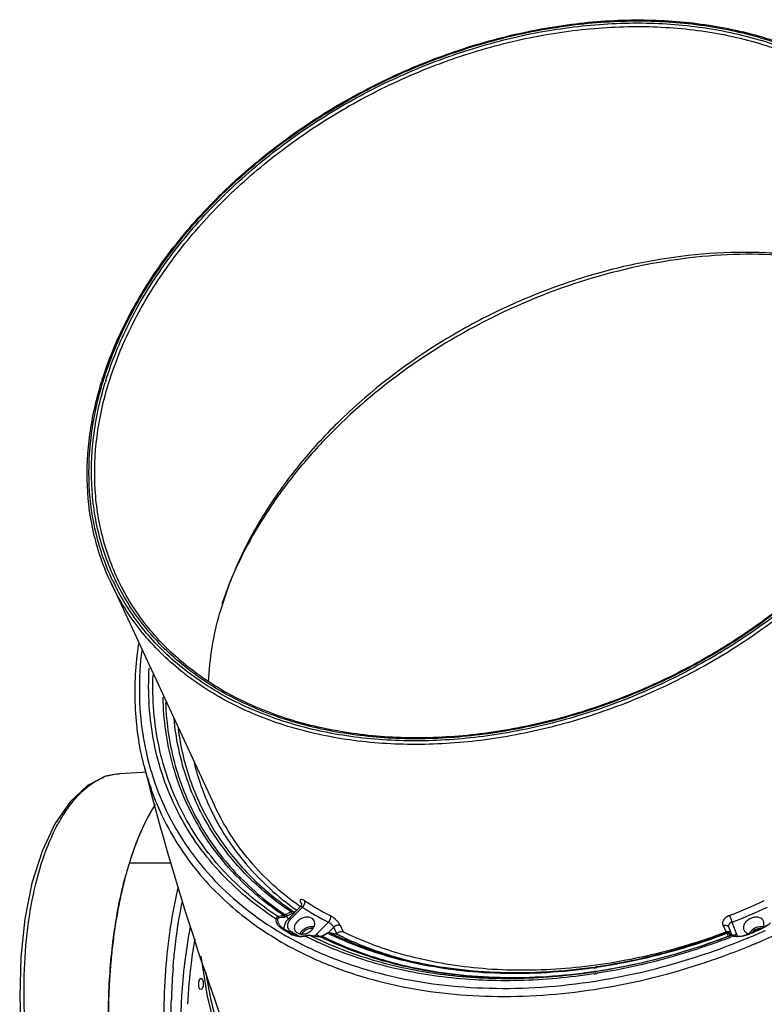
# Model space of a CAD drawing. Header units: millimetres. Extents: x 537 to 2248, y 801 to 1949.
# Tile 76 of 80: x 1629 to 1775, y 1409 to 1601. Entities that reach past the tile are written whole.
import ezdxf

# ---------------------------------------------------------------- set-up
doc = ezdxf.new("R2010")
doc.units = ezdxf.units.MM
doc.header["$LTSCALE"] = 16.335
doc.layers.get('0').update_dxf_attribs({"linetype": 'CONTINUOUS'})
doc.layers.add('02___PRT_ALL_AXES', color=7, linetype='CONTINUOUS')
doc.layers.add('06___PRT_ALL_SURFS', color=7, linetype='CONTINUOUS')

msp = doc.modelspace()

# ---------------------------------------------------------------- linework, layer by layer
at = {"color": 7, "linetype": 'Continuous'}
for p, q in [((1645.52, 1530.39), (1645.57, 1530.55)), ((1648.84, 1453.8), (1648.86, 1453.8)), ((1650.87, 1436.51), (1650.84, 1436.44)), ((1650.84, 1436.44), (1659.06, 1436.44)), ((1650.41, 1434.99), (1650.39, 1434.92)), ((1684.26, 1428.66), (1684.4, 1428.36)), ((1681.34, 1426.38), (1682.29, 1426.91)), ((1684.18, 1427.93), (1681.84, 1425.56)), ((1684.54, 1427.8), (1682.25, 1425.48)), ((1682.75, 1426.99), (1683.15, 1426.88)), ((1684.18, 1427.93), (1684.18, 1427.93)), ((1684.41, 1428.48), (1684.39, 1428.29)), ((1684.45, 1428.44), (1684.45, 1428.44)), ((1681.55, 1426.02), (1682.5, 1426.55)), ((1681.79, 1425.54), (1681.55, 1426.02)), ((1687.32, 1422.54), (1689.61, 1424.86)), ((1768.25, 1424.86), (1769.1, 1422.54)), ((1680.63, 1423.57), (1680.48, 1423.66)), ((1689.57, 1422.81), (1690.65, 1423.9)), ((1691.24, 1422.64), (1690.65, 1423.9)), ((1692.54, 1422.95), (1691.95, 1424.2)), ((1766.51, 1424.2), (1767.12, 1422.95)), ((1767.59, 1423.95), (1767.59, 1423.95)), ((1767.59, 1423.95), (1767.59, 1423.95)), ((1767.59, 1423.95), (1768.19, 1422.32)), ((1767.59, 1423.95), (1767.59, 1423.95)), ((1682.83, 1422.51), (1682.68, 1422.6)), ((1685.21, 1422.26), (1685.21, 1422.26)), ((1686.1, 1422.3), (1686.07, 1422.31)), ((1686.07, 1422.31), (1686.07, 1422.31)), ((1688.01, 1422.06), (1687.51, 1422.1)), ((1687.58, 1420.99), (1687.52, 1421.01)), ((1687.79, 1421.47), (1687.74, 1421.5)), ((1688.21, 1422.08), (1688.01, 1422.06)), ((1688.07, 1422.04), (1688.01, 1422.06)), ((1688.01, 1422.06), (1688.01, 1422.06)), ((1688.26, 1421.95), (1688.07, 1422.04)), ((1688.34, 1422.14), (1688.21, 1422.08)), ((1688.33, 1421.92), (1688.26, 1421.95)), ((1688.36, 1421.9), (1688.33, 1421.92)), ((1688.45, 1422.2), (1688.34, 1422.14)), ((1688.44, 1421.86), (1688.36, 1421.9)), ((1689.39, 1422.74), (1688.45, 1422.2)), ((1689.52, 1422.72), (1688.58, 1422.19)), ((1689.57, 1422.81), (1689.39, 1422.74)), ((1691.54, 1422.43), (1689.92, 1422.83)), ((1689.96, 1422.81), (1689.92, 1422.83)), ((1691.58, 1422.41), (1689.96, 1422.81)), ((1691.24, 1422.64), (1691.13, 1422.53)), ((1691.54, 1422.43), (1691.58, 1422.41)), ((1767.36, 1422.83), (1767.18, 1422.76)), ((1767.37, 1422.72), (1767.21, 1422.66)), ((1767.53, 1422.84), (1767.36, 1422.83)), ((1767.52, 1422.19), (1767.37, 1422.72)), ((1768.05, 1422.35), (1767.7, 1422.74)), ((1767.7, 1422.74), (1767.75, 1422.66)), ((1767.75, 1422.66), (1767.93, 1422.47)), ((1767.83, 1422.33), (1767.75, 1422.6)), ((1767.85, 1422.24), (1767.83, 1422.33)), ((1768.02, 1422.3), (1767.85, 1422.23)), ((1767.93, 1422.47), (1767.95, 1422.45)), ((1767.95, 1422.45), (1768, 1422.39)), ((1768.13, 1422), (1767.95, 1421.94)), ((1768, 1422.39), (1768.04, 1422.34)), ((1768.11, 1422.32), (1768.03, 1422.3)), ((1768.04, 1422.34), (1768.06, 1422.32)), ((1768.06, 1422.32), (1768.07, 1422.31)), ((1768.33, 1422.33), (1768.11, 1422.32)), ((1768.31, 1422.07), (1768.13, 1422)), ((1768.52, 1422.15), (1768.31, 1422.07)), ((1768.68, 1422.26), (1768.68, 1422.26)), ((1771.34, 1421.8), (1771.44, 1421.84)), ((1771.44, 1421.84), (1771.52, 1421.87)), ((1691.76, 1417.4), (1691.86, 1417.36)), ((1741.81, 1416.15), (1741.71, 1416.14)), ((1660.97, 1409.79), (1660.96, 1409.71))]:
    msp.add_line(p, q, dxfattribs=at)
for points in [[(1648.86, 1453.8), (1646.21, 1453.3), (1642.67, 1451.48), (1639.31, 1448.34), (1636.33, 1444.03), (1633.82, 1438.69), (1631.86, 1432.46), (1630.48, 1425.53), (1629.69, 1418.08), (1629.47, 1410.31), (1629.78, 1402.46), (1630.47, 1395.23)], [(1684.39, 1428.29), (1684.27, 1428.04), (1684.18, 1427.93)], [(1684.4, 1428.54), (1684.4, 1428.55), (1684.41, 1428.48)], [(1686.07, 1422.31), (1685.84, 1422.33), (1685.41, 1422.3), (1685.21, 1422.26)], [(1687.51, 1422.1), (1686.51, 1422.24), (1686.07, 1422.31)], [(1689.92, 1422.83), (1689.8, 1422.85), (1689.57, 1422.81)], [(1767.7, 1422.74), (1767.67, 1422.77), (1767.53, 1422.84)], [(1768.68, 1422.26), (1768.57, 1422.28), (1768.33, 1422.33)], [(1664.75, 1418.26), (1666.01, 1410.41), (1668.6, 1400.11), (1671.88, 1390.04), (1675.55, 1380.45)]]:
    msp.add_lwpolyline(points, dxfattribs=at)
for centre, radius, start, end in [((1711.18, 1509.82), 68.8, 162.6082, 162.8276), ((1710.79, 1510.21), 68.06, 162.8276, 163.0264), ((1710.85, 1510.33), 67.63, 162.8275, 163.1188), ((1689.72, 1511.42), 46.64, 205.35, 207.7538), ((1710.59, 1467.61), 48.57, 193.9423, 204.9846), ((2167.15, 1585.57), 529.71, 194.2225, 202.8068), ((1649.74, 1443.51), 10.37, 107.9166, 112.5465), ((1680.52, 1431.9), 29.33, 147.237, 147.5936), ((1707.53, 1468.83), 50.04, 209.7457, 210.9039), ((1707.77, 1468.73), 49.81, 209.5022, 210.6657), ((1697.66, 1422.98), 48.67, 155.4339, 158.6921), ((1706.35, 1419.54), 58.02, 158.6386, 161.5407), ((1720.18, 1415.04), 72.56, 162.8506, 164.6081), ((1716.88, 1416.03), 69.11, 162.8286, 163.2708), ((1713.32, 1417.15), 65.39, 161.488, 162.7752), ((1722.08, 1414.51), 74.53, 164.1085, 164.608), ((1719.96, 1415.12), 72.33, 163.606, 164.0541), ((1718.4, 1415.57), 70.71, 163.2704, 163.6056), ((1727.97, 1412.94), 80.63, 165.3172, 166.4789), ((1725.18, 1413.67), 77.75, 164.9248, 165.3149), ((1723.74, 1414.05), 76.25, 164.6073, 164.9246), ((1723.65, 1414.08), 76.16, 164.6011, 164.8629), ((1734.47, 1411.38), 87.32, 166.4801, 168.6805), ((1717.78, 1480.03), 60.62, 237.194, 242.6776), ((1721.9, 1543.13), 125.62, 291.3999, 294.7797), ((1743.12, 1409.61), 96.14, 168.6615, 170.7536), ((1716.65, 1473.9), 56.33, 234.5598, 234.7602), ((1683.97, 1428.21), 0.526, 31.2781, 36.8889), ((1683.98, 1428.22), 0.511, 25.134, 31.2694), ((1717.75, 1479.31), 61.29, 237.194, 242.6776), ((1721.91, 1543.11), 127, 291.3999, 294.7797), ((1751.73, 1408.18), 104.87, 170.7348, 172.6366), ((1683.52, 1422.45), 4.5, 119.0475, 120.7613), ((1683.49, 1422.31), 4.18, 117.6216, 119.3183), ((1759.78, 1405.16), 98.89, 168.997, 173.1915), ((1713.57, 1478.82), 65.11, 238.3403, 239.1875), ((1681.5, 1425.49), 2.09, 214.0228, 220.313), ((1713.95, 1479.46), 65.86, 239.1874, 239.994), ((1681.85, 1425.6), 2.18, 234.6522, 238.8822), ((1714.1, 1479.31), 65.02, 239.0198, 239.58), ((1714.31, 1479.34), 64.96, 238.8662, 240.2931), ((1714.54, 1480.07), 65.9, 239.5819, 240.9997), ((1714.76, 1480.11), 65.85, 240.2912, 240.851), ((1715.33, 1477.85), 63.94, 238.8309, 239.5717), ((1767.58, 1421.7), 1.33, 101.3343, 110.5139), ((1767.56, 1421.81), 1.22, 94.1628, 101.3656), ((1719.21, 1548.59), 136.39, 292.436, 293.7436), ((1719.12, 1548.78), 136.69, 292.436, 293.7436), ((1718.84, 1549.35), 137.94, 292.4507, 293.747), ((1773.79, 1421.91), 1.73, 88.3329, 90.0022), ((1772.07, 1428.41), 5.09, 293.736, 304.3365), ((1718.78, 1549.5), 138.09, 293.7467, 293.9292), ((1758.52, 1407.28), 111.72, 172.6243, 174.5125), ((1759.4, 1404.82), 97.29, 170.0697, 172.8828), ((1714.43, 1480.31), 66.83, 239.9952, 241.2753), ((1715.02, 1481.37), 68.05, 241.2748, 242.814), ((1683.9, 1424.79), 2.69, 241.0214, 245.0274), ((1715.69, 1478.46), 64.65, 239.572, 240.4526), ((1686.35, 1418.87), 3.49, 108.5212, 109.5143), ((1716.1, 1482.41), 67.72, 242.8402, 243.4685), ((1716.7, 1483.63), 69.08, 243.4729, 245.0129), ((1689.58, 1441.34), 19.36, 259.6489, 263.5434), ((1716.89, 1483.15), 68.2, 243.1638, 244.6933), ((1689.28, 1438.66), 16.66, 263.5303, 265.6356), ((1717.28, 1483.98), 69.11, 244.7434, 245.0113), ((1689.19, 1437.47), 15.47, 265.649, 265.8684), ((1688.13, 1422.7), 0.666, 265.0185, 274.2056), ((1686.18, 1426.39), 4.84, 298.1238, 299.7326), ((1718.57, 1481.55), 65.6, 243.718, 244.0016), ((1718.97, 1482.38), 66.53, 244.0042, 245.3999), ((1719.11, 1481.88), 65.87, 243.73, 245.103), ((1692.11, 1421.77), 1.23, 130.1954, 135.3087), ((1721.49, 1543.66), 129.97, 289.5249, 290.7553), ((1768.32, 1422.42), 0.831, 196.0045, 198.3953), ((1768.32, 1422.41), 0.824, 198.3963, 200.8024), ((1720.21, 1546.34), 132.94, 290.8772, 291.0015), ((1719.9, 1546.97), 133.95, 290.8993, 291.023), ((1769.32, 1425.46), 3.4, 256.2918, 258.718), ((1718.75, 1549.55), 139.72, 292.8811, 294.9225), ((1716.16, 1483.01), 71.53, 242.6109, 247.3632), ((1715.65, 1482.59), 69.42, 242.8111, 243.8286), ((1716.54, 1484.42), 71.46, 243.8353, 247.4464), ((1719.18, 1548.49), 138.58, 290.073, 292.3734), ((1718.89, 1549.23), 139.37, 292.3705, 292.5558), ((1718.85, 1549.32), 139.47, 292.5558, 292.8808), ((1764.11, 1406.72), 117.34, 174.5047, 176.3093), ((1717.69, 1487.11), 74.38, 247.4233, 248.3398), ((1718.18, 1488.35), 75.71, 248.3408, 249.5791), ((1724.94, 1493.96), 79.05, 256.2433, 256.649), ((1779.1, 1406.44), 120.13, 175.42, 178.0907), ((1771.07, 1403.72), 110.27, 173.6112, 176.8429), ((1767.87, 1404.07), 107.05, 173.1229, 173.6041), ((1768.04, 1403.71), 106, 172.8668, 177.2031), ((1717.59, 1486.31), 75.13, 247.3235, 248.2301), ((1725.09, 1529.7), 114.89, 278.0875, 278.408), ((1725.33, 1528.95), 113.99, 278.0411, 278.2645), ((1724.54, 1530.93), 116.87, 278.2519, 278.5651), ((1723.36, 1533.61), 119.8, 278.6422, 278.9456), ((1724.35, 1531.29), 117.37, 278.3295, 278.5076), ((1768.58, 1406.42), 121.82, 176.3012, 178.0678), ((1723.07, 1534.15), 120.73, 278.7261, 279.0314), ((1770.43, 1406.35), 123.68, 178.0635, 179.8131), ((1781.27, 1406.36), 122.3, 178.0861, 178.3924), ((1774.39, 1403.5), 113.6, 176.8636, 177.2775)]:
    msp.add_arc(centre, radius, start, end, dxfattribs=at)
msp.add_ellipse((1664.79, 1412.85), major_axis=(0.02, 1.1), ratio=0.404238, dxfattribs=at)
for points, knots in [([(1645.57, 1530.55), (1646.77, 1534.35), (1649.91, 1541.95), (1656.43, 1552.74), (1664.71, 1562.95), (1674.54, 1572.34), (1685.69, 1580.7), (1697.88, 1587.81), (1710.81, 1593.5), (1724.17, 1597.64), (1737.65, 1600.13), (1750.9, 1600.89), (1763.62, 1599.91), (1775.5, 1597.21), (1786.24, 1592.82), (1794.1, 1587.79), (1799.51, 1583.04), (1803.08, 1579.18), (1806.19, 1575.01), (1807.94, 1572.03), (1808.72, 1570.51)], [0, 0, 0, 0, 0.059023, 0.121041, 0.18583, 0.252926, 0.321696, 0.391388, 0.461191, 0.530285, 0.597897, 0.663357, 0.726151, 0.785981, 0.84282, 0.896955, 0.923221, 0.949068, 0.974621, 1, 1, 1, 1]), ([(1645.76, 1530.3), (1646.94, 1534.1), (1650.03, 1541.69), (1656.48, 1552.47), (1664.71, 1562.69), (1674.51, 1572.1), (1685.63, 1580.47), (1697.8, 1587.6), (1710.73, 1593.31), (1724.09, 1597.45), (1737.56, 1599.94), (1750.8, 1600.7), (1763.5, 1599.72), (1775.34, 1597), (1786.04, 1592.6), (1793.85, 1587.55), (1799.2, 1582.8), (1802.73, 1578.94), (1805.8, 1574.77), (1807.51, 1571.8), (1808.29, 1570.28)], [0, 0, 0, 0, 0.058912, 0.12088, 0.185678, 0.252832, 0.321698, 0.391512, 0.461448, 0.530671, 0.598394, 0.663931, 0.726755, 0.786559, 0.843313, 0.897307, 0.923489, 0.949246, 0.974704, 1, 1, 1, 1]), ([(1646.24, 1530.3), (1647.42, 1534.12), (1650.54, 1541.76), (1657.06, 1552.6), (1665.39, 1562.86), (1675.3, 1572.28), (1686.55, 1580.64), (1698.85, 1587.72), (1711.9, 1593.34), (1725.36, 1597.37), (1738.89, 1599.71), (1752.17, 1600.28), (1764.85, 1599.07), (1776.63, 1596.11), (1785.55, 1592.17), (1791.89, 1588.21), (1796.18, 1584.9), (1800.03, 1581.24), (1803.42, 1577.25), (1806.33, 1572.95), (1807.93, 1569.9), (1808.65, 1568.34)], [0, 0, 0, 0, 0.059056, 0.12121, 0.186222, 0.253604, 0.322688, 0.392685, 0.462746, 0.532016, 0.599696, 0.665096, 0.727697, 0.787216, 0.843663, 0.870862, 0.897454, 0.923538, 0.949233, 0.974673, 1, 1, 1, 1]), ([(1646.85, 1529.99), (1648.02, 1533.79), (1651.11, 1541.37), (1657.59, 1552.12), (1665.84, 1562.31), (1675.67, 1571.67), (1686.82, 1579.97), (1699.02, 1587.01), (1711.95, 1592.62), (1725.31, 1596.64), (1738.74, 1598.98), (1751.93, 1599.59), (1764.53, 1598.43), (1776.24, 1595.52), (1786.76, 1590.94), (1794.38, 1585.74), (1799.57, 1580.87), (1802.96, 1576.93), (1805.88, 1572.68), (1807.49, 1569.66), (1808.21, 1568.12)], [0, 0, 0, 0, 0.059034, 0.121159, 0.186138, 0.253484, 0.322534, 0.392503, 0.462547, 0.531814, 0.599505, 0.664933, 0.727577, 0.787149, 0.843653, 0.897427, 0.923529, 0.949235, 0.974678, 1, 1, 1, 1]), ([(1647.14, 1491.21), (1645.8, 1494.09), (1643.68, 1500.2), (1642.35, 1509.94), (1642.88, 1520.07), (1644.4, 1526.79), (1645.44, 1530.14)], [0, 0, 0, 0, 0.239273, 0.483371, 0.736039, 1, 1, 1, 1]), ([(1647.57, 1491.45), (1646.22, 1494.3), (1644.08, 1500.34), (1642.71, 1510), (1643.19, 1520.06), (1644.68, 1526.75), (1645.69, 1530.07)], [0, 0, 0, 0, 0.239138, 0.483118, 0.735799, 1, 1, 1, 1]), ([(1648.9, 1489.94), (1648.14, 1491.39), (1646.76, 1494.38), (1645.18, 1499.07), (1644.09, 1503.95), (1643.29, 1510.72), (1643.57, 1519.54), (1645.08, 1526.5), (1646.14, 1529.97)], [0, 0, 0, 0, 0.119529, 0.23953, 0.36063, 0.48341, 0.73572, 1, 1, 1, 1]), ([(1649.34, 1490.16), (1648.59, 1491.61), (1647.25, 1494.59), (1645.71, 1499.27), (1644.66, 1504.12), (1643.9, 1510.86), (1644.24, 1519.63), (1645.78, 1526.55), (1646.85, 1529.99)], [0, 0, 0, 0, 0.119416, 0.239348, 0.360417, 0.4832, 0.735592, 1, 1, 1, 1]), ([(1811.26, 1529.99), (1810.07, 1526.14), (1806.92, 1518.43), (1800.34, 1507.49), (1791.94, 1497.13), (1781.95, 1487.61), (1770.6, 1479.16), (1758.2, 1472), (1745.04, 1466.3), (1731.46, 1462.21), (1717.79, 1459.82), (1704.38, 1459.21), (1691.56, 1460.39), (1679.65, 1463.34), (1670.62, 1467.28), (1664.19, 1471.25), (1659.84, 1474.57), (1655.93, 1478.25), (1652.47, 1482.26), (1649.51, 1486.58), (1647.87, 1489.65), (1647.14, 1491.21)], [0, 0, 0, 0, 0.05903, 0.121151, 0.186126, 0.253468, 0.322513, 0.392478, 0.462517, 0.531779, 0.599467, 0.66489, 0.72753, 0.787098, 0.843598, 0.870821, 0.897433, 0.923534, 0.949239, 0.97468, 1, 1, 1, 1]), ([(1810.52, 1529.89), (1809.33, 1526.12), (1806.21, 1518.58), (1799.75, 1507.88), (1791.54, 1497.74), (1781.79, 1488.41), (1770.73, 1480.1), (1758.64, 1473.02), (1745.8, 1467.34), (1732.53, 1463.2), (1719.15, 1460.7), (1705.99, 1459.9), (1693.35, 1460.83), (1681.55, 1463.46), (1670.87, 1467.76), (1663.04, 1472.7), (1657.65, 1477.37), (1654.09, 1481.17), (1650.99, 1485.27), (1649.24, 1488.2), (1648.45, 1489.7)], [0, 0, 0, 0, 0.058957, 0.120944, 0.185729, 0.252843, 0.321649, 0.391393, 0.461259, 0.530426, 0.598115, 0.663649, 0.726503, 0.786366, 0.843197, 0.897268, 0.923479, 0.949254, 0.974717, 1, 1, 1, 1]), ([(1810.09, 1530.05), (1808.92, 1526.3), (1805.84, 1518.79), (1799.43, 1508.14), (1791.28, 1498.04), (1781.59, 1488.74), (1770.6, 1480.46), (1758.57, 1473.41), (1745.8, 1467.74), (1732.6, 1463.61), (1719.28, 1461.11), (1706.18, 1460.3), (1693.6, 1461.22), (1681.85, 1463.83), (1671.22, 1468.1), (1663.43, 1473.02), (1658.07, 1477.67), (1654.52, 1481.44), (1651.43, 1485.53), (1649.69, 1488.44), (1648.9, 1489.94)], [0, 0, 0, 0, 0.058919, 0.120872, 0.185631, 0.252727, 0.321525, 0.391269, 0.461144, 0.530324, 0.59803, 0.663583, 0.726455, 0.786335, 0.843178, 0.897258, 0.923472, 0.94925, 0.974715, 1, 1, 1, 1]), ([(1809.85, 1530.14), (1808.69, 1526.39), (1805.64, 1518.91), (1799.28, 1508.27), (1791.17, 1498.18), (1781.51, 1488.89), (1770.54, 1480.61), (1758.53, 1473.56), (1745.78, 1467.9), (1732.59, 1463.77), (1719.29, 1461.28), (1706.21, 1460.49), (1693.67, 1461.42), (1681.97, 1464.06), (1671.4, 1468.34), (1663.66, 1473.27), (1658.36, 1477.91), (1654.86, 1481.69), (1651.82, 1485.76), (1650.11, 1488.67), (1649.34, 1490.16)], [0, 0, 0, 0, 0.058843, 0.120779, 0.185572, 0.252746, 0.32165, 0.391518, 0.46152, 0.530819, 0.598621, 0.664234, 0.72712, 0.786958, 0.843702, 0.89763, 0.923753, 0.949436, 0.974811, 1, 1, 1, 1]), ([(1653.68, 1455.43), (1652.72, 1459.21), (1651.6, 1467.13), (1652.07, 1475.11), (1652.67, 1479.11)], [0, 0, 0, 0, 0.49103, 1, 1, 1, 1]), ([(1653.24, 1477.87), (1652.91, 1475.13), (1652.6, 1469.68), (1653.24, 1461.61), (1655, 1453.86), (1657.86, 1446.54), (1661.78, 1439.73), (1666.72, 1433.52), (1672.61, 1427.99), (1677.05, 1424.85), (1679.39, 1423.4)], [0, 0, 0, 0, 0.129411, 0.255274, 0.378594, 0.500548, 0.622428, 0.745525, 0.871041, 1, 1, 1, 1]), ([(1679.42, 1425.49), (1677.35, 1426.84), (1673.41, 1429.75), (1668.16, 1434.78), (1663.69, 1440.36), (1660.07, 1446.45), (1657.32, 1452.97), (1655.48, 1459.86), (1654.56, 1467.05), (1654.56, 1471.93), (1654.71, 1474.38)], [0, 0, 0, 0, 0.128875, 0.254701, 0.378288, 0.500693, 0.623005, 0.746322, 0.871685, 1, 1, 1, 1]), ([(1679.74, 1425.98), (1677.75, 1427.29), (1673.97, 1430.11), (1668.9, 1434.97), (1664.58, 1440.35), (1661.05, 1446.2), (1658.33, 1452.47), (1656.46, 1459.08), (1655.46, 1465.99), (1655.37, 1470.68), (1655.47, 1473.04)], [0, 0, 0, 0, 0.128903, 0.254833, 0.378591, 0.501162, 0.623574, 0.746876, 0.872059, 1, 1, 1, 1]), ([(1664.09, 1444), (1663.03, 1445.85), (1661.16, 1449.68), (1659.09, 1455.77), (1657.79, 1462.14), (1657.45, 1466.49), (1657.4, 1468.69)], [0, 0, 0, 0, 0.2467, 0.494376, 0.744905, 1, 1, 1, 1]), ([(1657.89, 1467.68), (1657.97, 1465.6), (1658.35, 1461.46), (1659.65, 1455.41), (1661.64, 1449.62), (1663.42, 1445.96), (1664.42, 1444.2)], [0, 0, 0, 0, 0.254721, 0.505214, 0.753066, 1, 1, 1, 1]), ([(1682.29, 1426.91), (1679.08, 1429.08), (1673.15, 1433.99), (1666.13, 1443.04), (1661.41, 1453.36), (1659.9, 1460.78), (1659.54, 1464.54)], [0, 0, 0, 0, 0.256226, 0.504457, 0.750366, 1, 1, 1, 1]), ([(1660.34, 1462.52), (1660.81, 1458.96), (1662.48, 1451.96), (1667.21, 1442.25), (1674.01, 1433.72), (1679.68, 1429.06), (1682.75, 1426.99)], [0, 0, 0, 0, 0.248823, 0.494789, 0.743461, 1, 1, 1, 1]), ([(1646.55, 1453.37), (1646.74, 1453.43), (1647.49, 1453.65), (1648.26, 1453.77), (1648.84, 1453.8)], [0, 0, 0, 0, 0.256071, 1, 1, 1, 1]), ([(1653.68, 1455.43), (1654.63, 1451.65), (1657.38, 1444.26), (1663.91, 1434.32), (1672.63, 1425.84), (1679.56, 1421.42), (1683.25, 1419.5)], [0, 0, 0, 0, 0.244221, 0.488761, 0.739155, 1, 1, 1, 1]), ([(1631.3, 1395.33), (1630.92, 1398.5), (1630.36, 1404.89), (1630.23, 1414.41), (1630.89, 1423.62), (1632.38, 1432.14), (1634.37, 1438.58), (1636.39, 1443.06), (1638.02, 1445.93), (1639.79, 1448.4), (1642.18, 1450.99), (1644.3, 1452.47), (1645.77, 1453.08)], [0, 0, 0, 0, 0.153474, 0.307344, 0.456275, 0.595544, 0.721309, 0.778289, 0.830988, 0.879365, 0.923525, 1, 1, 1, 1]), ([(1655.76, 1447.61), (1655.65, 1447.45), (1655.24, 1446.78), (1654.85, 1446.1), (1654.56, 1445.57)], [0, 0, 0, 0, 0.243174, 1, 1, 1, 1]), ([(1666.57, 1447.1), (1667.48, 1445.14), (1669.58, 1441.34), (1673.49, 1436.08), (1678.12, 1431.31), (1681.62, 1428.51), (1683.47, 1427.21)], [0, 0, 0, 0, 0.245314, 0.492429, 0.743422, 1, 1, 1, 1]), ([(1683.98, 1428.01), (1682.18, 1429.29), (1678.75, 1432.04), (1674.22, 1436.75), (1670.39, 1441.92), (1668.34, 1445.66), (1667.44, 1447.58)], [0, 0, 0, 0, 0.256477, 0.507413, 0.754594, 1, 1, 1, 1]), ([(1654.56, 1445.57), (1654.46, 1445.38), (1654.05, 1444.61), (1653.67, 1443.82), (1653.4, 1443.22)], [0, 0, 0, 0, 0.243517, 1, 1, 1, 1]), ([(1680.9, 1426.19), (1677.58, 1428.42), (1672.94, 1432.26), (1667.78, 1438.25), (1665.59, 1441.47), (1664.6, 1443.13)], [0, 0, 0, 0, 0.507607, 0.755117, 1, 1, 1, 1]), ([(1664.92, 1443.33), (1665.91, 1441.66), (1668.09, 1438.42), (1673.25, 1432.41), (1677.89, 1428.55), (1681.22, 1426.31)], [0, 0, 0, 0, 0.244902, 0.492405, 1, 1, 1, 1]), ([(1648.22, 1387.65), (1647.59, 1391.51), (1646.76, 1399.43), (1646.67, 1411.35), (1647.7, 1422.96), (1649.18, 1430.44), (1650.13, 1433.97)], [0, 0, 0, 0, 0.251663, 0.511293, 0.765135, 1, 1, 1, 1]), ([(1664.61, 1368.67), (1663.66, 1370.64), (1661.97, 1374.96), (1660.04, 1382.02), (1658.62, 1389.84), (1657.77, 1398.2), (1657.5, 1406.81), (1657.83, 1415.41), (1658.75, 1423.72), (1659.77, 1429.09), (1660.39, 1431.67)], [0, 0, 0, 0, 0.10193, 0.216677, 0.341657, 0.473687, 0.609226, 0.74456, 0.875982, 1, 1, 1, 1]), ([(1659.35, 1416.03), (1659.44, 1417.15), (1659.85, 1421.48), (1660.52, 1425.79), (1661.18, 1428.96)], [0, 0, 0, 0, 0.257665, 1, 1, 1, 1]), ([(1684.94, 1429.08), (1684.86, 1429.13), (1684.71, 1429.21), (1684.51, 1429.3), (1684.34, 1429.34), (1684.22, 1429.32), (1684.16, 1429.26), (1684.14, 1429.21), (1684.12, 1429.15), (1684.13, 1429.03), (1684.17, 1428.87), (1684.22, 1428.73), (1684.26, 1428.66)], [0, 0, 0, 0, 0.187171, 0.338429, 0.451745, 0.533866, 0.570252, 0.608555, 0.652327, 0.703796, 0.833674, 1, 1, 1, 1]), ([(1684.26, 1428.66), (1684.27, 1428.65), (1684.32, 1428.61), (1684.36, 1428.57), (1684.39, 1428.53)], [0, 0, 0, 0, 0.255322, 1, 1, 1, 1]), ([(1684.94, 1429.08), (1685.03, 1428.89), (1684.99, 1428.51), (1684.79, 1428.09), (1684.63, 1427.89), (1684.54, 1427.8)], [0, 0, 0, 0, 0.452131, 0.725291, 1, 1, 1, 1]), ([(1682.29, 1426.91), (1682.33, 1426.93), (1682.47, 1427), (1682.64, 1427.02), (1682.75, 1426.99)], [0, 0, 0, 0, 0.279784, 1, 1, 1, 1]), ([(1682.29, 1426.91), (1682.35, 1426.87), (1682.45, 1426.76), (1682.5, 1426.62), (1682.5, 1426.55)], [0, 0, 0, 0, 0.493172, 1, 1, 1, 1]), ([(1682.75, 1426.99), (1682.8, 1426.95), (1682.87, 1426.82), (1682.85, 1426.68), (1682.82, 1426.61)], [0, 0, 0, 0, 0.461602, 1, 1, 1, 1]), ([(1684.54, 1427.8), (1684.5, 1427.83), (1684.42, 1427.88), (1684.31, 1427.94), (1684.21, 1427.96), (1684.18, 1427.93)], [0, 0, 0, 0, 0.373707, 0.665383, 1, 1, 1, 1]), ([(1679.42, 1425.49), (1679.44, 1425.61), (1679.5, 1425.8), (1679.66, 1425.96), (1679.74, 1425.98)], [0, 0, 0, 0, 0.577023, 1, 1, 1, 1]), ([(1679.42, 1425.49), (1679.46, 1425.5), (1679.59, 1425.51), (1679.75, 1425.46), (1679.79, 1425.37)], [0, 0, 0, 0, 0.282815, 1, 1, 1, 1]), ([(1679.77, 1424.32), (1679.66, 1424.49), (1679.48, 1424.87), (1679.42, 1425.28), (1679.42, 1425.49)], [0, 0, 0, 0, 0.494437, 1, 1, 1, 1]), ([(1679.74, 1425.98), (1679.9, 1426.05), (1680.29, 1426.15), (1680.68, 1426.18), (1680.9, 1426.19)], [0, 0, 0, 0, 0.442145, 1, 1, 1, 1]), ([(1679.74, 1425.98), (1679.79, 1425.96), (1679.88, 1425.89), (1679.92, 1425.78), (1679.92, 1425.73)], [0, 0, 0, 0, 0.496105, 1, 1, 1, 1]), ([(1679.79, 1425.37), (1679.79, 1425.45), (1679.8, 1425.58), (1679.87, 1425.71), (1679.92, 1425.73)], [0, 0, 0, 0, 0.60266, 1, 1, 1, 1]), ([(1680.02, 1424.47), (1679.98, 1424.53), (1679.85, 1424.82), (1679.79, 1425.14), (1679.79, 1425.37)], [0, 0, 0, 0, 0.247176, 1, 1, 1, 1]), ([(1679.92, 1425.73), (1680.08, 1425.78), (1680.45, 1425.84), (1680.83, 1425.85), (1681.04, 1425.84)], [0, 0, 0, 0, 0.440957, 1, 1, 1, 1]), ([(1680.9, 1426.19), (1680.93, 1426.19), (1681.04, 1426.21), (1681.14, 1426.27), (1681.22, 1426.31)], [0, 0, 0, 0, 0.216858, 1, 1, 1, 1]), ([(1680.9, 1426.19), (1680.96, 1426.16), (1681.04, 1426.05), (1681.05, 1425.91), (1681.04, 1425.84)], [0, 0, 0, 0, 0.477188, 1, 1, 1, 1]), ([(1681.84, 1425.56), (1681.63, 1425.35), (1681.27, 1424.89), (1681.06, 1424.34), (1681, 1424.06)], [0, 0, 0, 0, 0.509364, 1, 1, 1, 1]), ([(1681.04, 1425.84), (1681.07, 1425.84), (1681.21, 1425.85), (1681.34, 1425.91), (1681.44, 1425.96)], [0, 0, 0, 0, 0.220654, 1, 1, 1, 1]), ([(1681.22, 1426.31), (1681.28, 1426.28), (1681.38, 1426.17), (1681.43, 1426.03), (1681.44, 1425.96)], [0, 0, 0, 0, 0.494704, 1, 1, 1, 1]), ([(1681.34, 1426.38), (1681.4, 1426.34), (1681.49, 1426.23), (1681.54, 1426.09), (1681.55, 1426.02)], [0, 0, 0, 0, 0.493155, 1, 1, 1, 1]), ([(1681.87, 1424.99), (1681.78, 1424.82), (1681.64, 1424.48), (1681.63, 1423.94), (1681.83, 1423.46), (1682.09, 1423.23), (1682.24, 1423.14)], [0, 0, 0, 0, 0.273016, 0.520693, 0.756402, 1, 1, 1, 1]), ([(1682.25, 1425.48), (1682.2, 1425.51), (1682.12, 1425.55), (1681.99, 1425.6), (1681.88, 1425.6), (1681.84, 1425.56)], [0, 0, 0, 0, 0.355612, 0.641146, 1, 1, 1, 1]), ([(1682.25, 1425.48), (1682.21, 1425.44), (1682.07, 1425.29), (1681.95, 1425.12), (1681.87, 1424.99)], [0, 0, 0, 0, 0.257078, 1, 1, 1, 1]), ([(1682.5, 1426.55), (1682.53, 1426.57), (1682.63, 1426.61), (1682.74, 1426.63), (1682.82, 1426.61)], [0, 0, 0, 0, 0.279851, 1, 1, 1, 1]), ([(1689.96, 1426.17), (1690, 1426.08), (1690.04, 1425.86), (1689.99, 1425.52), (1689.85, 1425.17), (1689.7, 1424.96), (1689.61, 1424.86)], [0, 0, 0, 0, 0.210559, 0.459682, 0.731013, 1, 1, 1, 1]), ([(1690.65, 1423.9), (1690.6, 1424), (1690.47, 1424.19), (1690.22, 1424.46), (1689.93, 1424.69), (1689.72, 1424.81), (1689.61, 1424.86)], [0, 0, 0, 0, 0.221304, 0.484256, 0.75568, 1, 1, 1, 1]), ([(1691.95, 1424.2), (1691.86, 1424.39), (1691.61, 1424.78), (1691.13, 1425.31), (1690.57, 1425.79), (1690.16, 1426.06), (1689.96, 1426.17)], [0, 0, 0, 0, 0.221251, 0.484726, 0.756647, 1, 1, 1, 1]), ([(1767.73, 1426.17), (1767.5, 1426.08), (1767.07, 1425.84), (1766.59, 1425.35), (1766.39, 1424.84), (1766.41, 1424.46), (1766.47, 1424.28), (1766.51, 1424.2)], [0, 0, 0, 0, 0.293221, 0.558289, 0.788144, 0.894837, 1, 1, 1, 1]), ([(1768.25, 1424.86), (1768.13, 1424.82), (1767.92, 1424.72), (1767.68, 1424.49), (1767.55, 1424.22), (1767.56, 1424.03), (1767.59, 1423.95)], [0, 0, 0, 0, 0.292623, 0.557563, 0.788563, 1, 1, 1, 1]), ([(1767.73, 1426.17), (1767.83, 1425.96), (1768.01, 1425.53), (1768.18, 1425.09), (1768.25, 1424.86)], [0, 0, 0, 0, 0.496602, 1, 1, 1, 1]), ([(1680.48, 1423.66), (1680.42, 1423.69), (1680.22, 1423.83), (1680.03, 1424), (1679.91, 1424.14)], [0, 0, 0, 0, 0.256095, 1, 1, 1, 1]), ([(1680.02, 1424.47), (1680.05, 1424.4), (1680.2, 1424.15), (1680.41, 1423.95), (1680.59, 1423.82)], [0, 0, 0, 0, 0.243942, 1, 1, 1, 1]), ([(1680.48, 1423.66), (1680.52, 1423.7), (1680.59, 1423.75), (1680.69, 1423.75), (1680.73, 1423.73)], [0, 0, 0, 0, 0.56619, 1, 1, 1, 1]), ([(1682.24, 1423.14), (1682.22, 1423.13), (1682.16, 1423.06), (1682.11, 1423), (1682.07, 1422.94)], [0, 0, 0, 0, 0.245176, 1, 1, 1, 1]), ([(1686.29, 1423.63), (1685.98, 1423.63), (1685.37, 1423.48), (1684.86, 1423.1), (1684.66, 1422.86)], [0, 0, 0, 0, 0.49877, 1, 1, 1, 1]), ([(1686.59, 1423.61), (1686.56, 1423.61), (1686.47, 1423.63), (1686.37, 1423.63), (1686.29, 1423.63)], [0, 0, 0, 0, 0.245218, 1, 1, 1, 1]), ([(1691.95, 1424.2), (1691.75, 1424.3), (1691.37, 1424.31), (1690.94, 1424.14), (1690.73, 1423.99), (1690.65, 1423.9)], [0, 0, 0, 0, 0.472364, 0.738247, 1, 1, 1, 1]), ([(1692.54, 1422.95), (1692.36, 1423.04), (1691.89, 1423.06), (1691.49, 1422.86), (1691.32, 1422.71)], [0, 0, 0, 0, 0.471524, 1, 1, 1, 1]), ([(1706.32, 1418), (1705.1, 1418.3), (1700.39, 1419.6), (1695.81, 1421.36), (1692.54, 1422.95)], [0, 0, 0, 0, 0.256277, 1, 1, 1, 1]), ([(1767.12, 1422.95), (1762.03, 1421.05), (1754.24, 1418.7), (1743.7, 1416.68), (1733.39, 1415.46), (1720.83, 1415.34), (1710.99, 1416.84), (1706.32, 1418)], [0, 0, 0, 0, 0.263536, 0.392966, 0.520195, 0.766381, 1, 1, 1, 1]), ([(1766.51, 1424.2), (1766.62, 1424.24), (1766.84, 1424.3), (1767.16, 1424.28), (1767.43, 1424.17), (1767.56, 1424.03), (1767.59, 1423.95)], [0, 0, 0, 0, 0.28742, 0.552172, 0.787018, 1, 1, 1, 1]), ([(1767.99, 1422.92), (1767.95, 1422.94), (1767.79, 1423.02), (1767.61, 1423.04), (1767.48, 1423.03)], [0, 0, 0, 0, 0.233037, 1, 1, 1, 1]), ([(1773.79, 1423.63), (1773.65, 1423.63), (1773.08, 1423.57), (1772.54, 1423.27), (1772.25, 1422.96)], [0, 0, 0, 0, 0.245187, 1, 1, 1, 1]), ([(1774.15, 1423.66), (1774.15, 1423.67), (1774.14, 1423.69), (1774.13, 1423.72), (1774.13, 1423.74), (1774.12, 1423.75), (1774.12, 1423.75)], [0, 0, 0, 0, 0.418117, 0.733516, 0.929822, 1, 1, 1, 1]), ([(1775.78, 1424.77), (1775.66, 1424.66), (1775.18, 1424.21), (1774.61, 1423.86), (1774.15, 1423.66)], [0, 0, 0, 0, 0.245093, 1, 1, 1, 1]), ([(1682.59, 1422.44), (1682.63, 1422.47), (1682.7, 1422.53), (1682.8, 1422.53), (1682.83, 1422.51)], [0, 0, 0, 0, 0.5673, 1, 1, 1, 1]), ([(1683.35, 1422.15), (1683.3, 1422.16), (1683.1, 1422.21), (1682.9, 1422.29), (1682.76, 1422.35)], [0, 0, 0, 0, 0.256264, 1, 1, 1, 1]), ([(1682.83, 1422.51), (1682.93, 1422.46), (1683.41, 1422.24), (1683.94, 1422.16), (1684.34, 1422.16)], [0, 0, 0, 0, 0.231656, 1, 1, 1, 1]), ([(1685.18, 1422.15), (1685.03, 1422.12), (1684.42, 1422.02), (1683.79, 1422.04), (1683.35, 1422.15)], [0, 0, 0, 0, 0.262418, 1, 1, 1, 1]), ([(1684.34, 1422.16), (1684.41, 1422.17), (1684.7, 1422.18), (1685, 1422.22), (1685.21, 1422.26)], [0, 0, 0, 0, 0.244348, 1, 1, 1, 1]), ([(1684.66, 1422.86), (1684.64, 1422.84), (1684.57, 1422.75), (1684.51, 1422.65), (1684.47, 1422.57)], [0, 0, 0, 0, 0.256477, 1, 1, 1, 1]), ([(1685.18, 1422.15), (1685.18, 1422.18), (1685.18, 1422.21), (1685.2, 1422.26), (1685.21, 1422.26)], [0, 0, 0, 0, 0.667542, 1, 1, 1, 1]), ([(1686.1, 1422.3), (1685.96, 1422.32), (1685.67, 1422.3), (1685.39, 1422.22), (1685.24, 1422.17)], [0, 0, 0, 0, 0.480139, 1, 1, 1, 1]), ([(1686.88, 1422.18), (1686.92, 1422.21), (1687.08, 1422.32), (1687.22, 1422.44), (1687.32, 1422.54)], [0, 0, 0, 0, 0.25401, 1, 1, 1, 1]), ([(1687.32, 1422.54), (1687.42, 1422.48), (1687.63, 1422.34), (1687.81, 1422.17), (1687.9, 1422.07)], [0, 0, 0, 0, 0.4707, 1, 1, 1, 1]), ([(1741.38, 1414.82), (1736.56, 1414.08), (1726.99, 1413.2), (1712.91, 1413.77), (1699.68, 1416.24), (1691.43, 1419.2), (1687.58, 1420.99)], [0, 0, 0, 0, 0.266888, 0.523337, 0.767842, 1, 1, 1, 1]), ([(1741.36, 1415.16), (1736.58, 1414.44), (1727.11, 1413.58), (1713.17, 1414.16), (1700.07, 1416.62), (1691.9, 1419.55), (1688.09, 1421.33)], [0, 0, 0, 0, 0.266886, 0.523326, 0.767834, 1, 1, 1, 1]), ([(1688.46, 1422.12), (1688.44, 1422.11), (1688.35, 1422.07), (1688.25, 1422.05), (1688.18, 1422.04)], [0, 0, 0, 0, 0.258687, 1, 1, 1, 1]), ([(1688.46, 1422.12), (1688.45, 1422.12), (1688.42, 1422.14), (1688.39, 1422.15), (1688.37, 1422.15)], [0, 0, 0, 0, 0.283263, 1, 1, 1, 1]), ([(1741.36, 1415.16), (1736.59, 1414.47), (1727.15, 1413.67), (1713.27, 1414.37), (1700.27, 1416.98), (1692.19, 1420.03), (1688.44, 1421.86)], [0, 0, 0, 0, 0.267306, 0.523867, 0.76821, 1, 1, 1, 1]), ([(1688.58, 1422.19), (1688.57, 1422.19), (1688.53, 1422.21), (1688.48, 1422.21), (1688.45, 1422.2)], [0, 0, 0, 0, 0.295061, 1, 1, 1, 1]), ([(1688.46, 1422.12), (1691.16, 1420.79), (1696.85, 1418.44), (1702.78, 1416.8), (1705.83, 1416.14)], [0, 0, 0, 0, 0.490319, 1, 1, 1, 1]), ([(1689.52, 1422.72), (1689.51, 1422.73), (1689.47, 1422.75), (1689.42, 1422.75), (1689.39, 1422.74)], [0, 0, 0, 0, 0.295016, 1, 1, 1, 1]), ([(1689.96, 1422.81), (1689.94, 1422.82), (1689.83, 1422.84), (1689.73, 1422.81), (1689.65, 1422.79)], [0, 0, 0, 0, 0.232258, 1, 1, 1, 1]), ([(1706.06, 1416.98), (1704.76, 1417.27), (1699.71, 1418.52), (1694.79, 1420.28), (1691.28, 1421.89)], [0, 0, 0, 0, 0.256393, 1, 1, 1, 1]), ([(1691.38, 1422.13), (1692.53, 1421.6), (1697.31, 1419.54), (1702.32, 1418.02), (1706.15, 1417.16)], [0, 0, 0, 0, 0.243917, 1, 1, 1, 1]), ([(1691.58, 1422.41), (1692.71, 1421.85), (1697.41, 1419.71), (1702.35, 1418.1), (1706.14, 1417.17)], [0, 0, 0, 0, 0.243795, 1, 1, 1, 1]), ([(1691.86, 1417.36), (1697.69, 1415.2), (1707.02, 1412.98), (1719.85, 1411.9), (1733.53, 1412.05), (1751.04, 1414.65), (1764.66, 1419.05), (1771.34, 1421.8)], [0, 0, 0, 0, 0.229293, 0.350186, 0.474814, 0.733201, 1, 1, 1, 1]), ([(1767.18, 1422.76), (1765.1, 1421.98), (1756.84, 1419.11), (1748.27, 1417.1), (1741.81, 1416.15)], [0, 0, 0, 0, 0.253444, 1, 1, 1, 1]), ([(1767.21, 1422.66), (1765.14, 1421.88), (1756.89, 1419.02), (1748.34, 1417), (1741.89, 1416.05)], [0, 0, 0, 0, 0.253307, 1, 1, 1, 1]), ([(1741.94, 1415.37), (1743.87, 1415.66), (1751.66, 1417.03), (1759.31, 1419.17), (1764.93, 1421.16)], [0, 0, 0, 0, 0.246691, 1, 1, 1, 1]), ([(1767.58, 1422.13), (1765.49, 1421.33), (1757.15, 1418.39), (1748.51, 1416.29), (1741.99, 1415.26)], [0, 0, 0, 0, 0.25315, 1, 1, 1, 1]), ([(1767.68, 1421.83), (1765.58, 1421.03), (1757.22, 1418.08), (1748.56, 1415.96), (1742.02, 1414.92)], [0, 0, 0, 0, 0.253106, 1, 1, 1, 1]), ([(1767.37, 1422.72), (1767.36, 1422.75), (1767.36, 1422.78), (1767.35, 1422.81), (1767.36, 1422.83), (1767.36, 1422.83)], [0, 0, 0, 0, 0.711797, 0.9034, 1, 1, 1, 1]), ([(1767.37, 1422.72), (1767.42, 1422.74), (1767.52, 1422.76), (1767.62, 1422.73), (1767.66, 1422.7)], [0, 0, 0, 0, 0.508506, 1, 1, 1, 1]), ([(1767.75, 1422.6), (1767.75, 1422.61), (1767.74, 1422.63), (1767.73, 1422.67), (1767.74, 1422.67)], [0, 0, 0, 0, 0.731871, 1, 1, 1, 1]), ([(1767.74, 1422.67), (1767.74, 1422.67), (1767.75, 1422.67), (1767.75, 1422.66), (1767.75, 1422.66)], [0, 0, 0, 0, 0.149491, 1, 1, 1, 1]), ([(1768.38, 1422.22), (1768.31, 1422.24), (1768.21, 1422.28), (1768.1, 1422.31), (1768.05, 1422.31), (1768.03, 1422.3)], [0, 0, 0, 0, 0.624164, 0.843961, 1, 1, 1, 1]), ([(1768.52, 1422.15), (1768.5, 1422.16), (1768.46, 1422.18), (1768.41, 1422.2), (1768.38, 1422.22)], [0, 0, 0, 0, 0.260648, 1, 1, 1, 1]), ([(1768.52, 1422.15), (1768.53, 1422.17), (1768.56, 1422.23), (1768.64, 1422.27), (1768.68, 1422.26)], [0, 0, 0, 0, 0.31793, 1, 1, 1, 1]), ([(1769.39, 1422.05), (1769.33, 1422.05), (1769.08, 1422.06), (1768.84, 1422.09), (1768.66, 1422.12)], [0, 0, 0, 0, 0.256056, 1, 1, 1, 1]), ([(1768.68, 1422.26), (1768.88, 1422.21), (1769.74, 1422.09), (1770.64, 1422.27), (1771.26, 1422.53)], [0, 0, 0, 0, 0.23181, 1, 1, 1, 1]), ([(1769.1, 1422.54), (1769.06, 1422.53), (1768.91, 1422.45), (1768.77, 1422.35), (1768.69, 1422.26)], [0, 0, 0, 0, 0.257045, 1, 1, 1, 1]), ([(1769.1, 1422.54), (1769.14, 1422.44), (1769.21, 1422.32), (1769.3, 1422.2), (1769.32, 1422.18)], [0, 0, 0, 0, 0.747176, 1, 1, 1, 1]), ([(1771.28, 1422.44), (1771.13, 1422.37), (1770.52, 1422.16), (1769.87, 1422.05), (1769.39, 1422.05)], [0, 0, 0, 0, 0.257276, 1, 1, 1, 1]), ([(1771.28, 1422.44), (1771.28, 1422.45), (1771.27, 1422.47), (1771.26, 1422.5), (1771.26, 1422.52), (1771.26, 1422.53), (1771.26, 1422.53)], [0, 0, 0, 0, 0.414502, 0.727857, 0.924323, 1, 1, 1, 1]), ([(1689.73, 1416.54), (1695.31, 1414.31), (1704.25, 1411.92), (1716.61, 1410.5), (1729.82, 1410.23), (1746.83, 1412.17), (1760.16, 1415.92), (1766.75, 1418.33)], [0, 0, 0, 0, 0.229138, 0.349819, 0.47423, 0.732475, 1, 1, 1, 1]), ([(1741.27, 1416.08), (1735.28, 1415.23), (1723.48, 1414.51), (1711.72, 1415.9), (1706.15, 1417.16)], [0, 0, 0, 0, 0.514525, 1, 1, 1, 1]), ([(1705.83, 1416.14), (1711.48, 1414.92), (1723.36, 1413.61), (1735.27, 1414.4), (1741.31, 1415.28)], [0, 0, 0, 0, 0.486086, 1, 1, 1, 1]), ([(1741.25, 1415.96), (1735.25, 1415.1), (1723.43, 1414.36), (1711.65, 1415.73), (1706.06, 1416.98)], [0, 0, 0, 0, 0.514115, 1, 1, 1, 1]), ([(1679.24, 1372.96), (1676.35, 1379.65), (1672.25, 1389.94), (1667.97, 1404.13), (1666.37, 1411.49), (1665.76, 1415.18)], [0, 0, 0, 0, 0.492174, 0.74714, 1, 1, 1, 1]), ([(1665.91, 1369.04), (1665.29, 1370.31), (1664.15, 1373.03), (1662.7, 1377.39), (1661.46, 1382.18), (1660.09, 1389.15), (1659.05, 1398.4), (1658.91, 1405.95), (1659.02, 1409.79)], [0, 0, 0, 0, 0.101486, 0.212222, 0.331125, 0.457005, 0.723784, 1, 1, 1, 1]), ([(1660.92, 1408.89), (1660.75, 1405.21), (1660.75, 1397.95), (1661.63, 1389.06), (1662.87, 1382.35), (1664.02, 1377.75), (1665.39, 1373.55), (1666.48, 1370.93), (1667.07, 1369.71)], [0, 0, 0, 0, 0.276455, 0.543155, 0.668943, 0.787764, 0.898461, 1, 1, 1, 1])]:
    msp.add_open_spline(points, degree=3, knots=knots, dxfattribs=at)
for points in [[(1681, 1424.06), (1680.97, 1423.9), (1680.95, 1423.74), (1680.95, 1423.58)], [(1688.37, 1422.15), (1688.36, 1422.14), (1688.35, 1422.14), (1688.34, 1422.14)], [(1689.65, 1422.79), (1689.61, 1422.77), (1689.56, 1422.75), (1689.52, 1422.72)], [(1767.52, 1422.19), (1767.59, 1422.21), (1767.66, 1422.22), (1767.72, 1422.2)], [(1767.66, 1422.7), (1767.7, 1422.68), (1767.73, 1422.64), (1767.75, 1422.6)]]:
    msp.add_open_spline(points, degree=3, dxfattribs=at)
at = {"layer": '02___PRT_ALL_AXES', "color": 7, "linetype": 'Continuous'}
msp.add_line((1647.14, 1491.21), (1667.44, 1447.58), dxfattribs=at)
for centre, radius, start, end in [((1731.92, 1467.33), 65.89, 162.8237, 164.2833), ((1684.09, 1423.77), 1.11, 206.2238, 220.9543), ((1773.92, 1422.02), 1.96, 79.0071, 84.3949)]:
    msp.add_arc(centre, radius, start, end, dxfattribs=at)
for points, knots in [([(1812.2, 1543.6), (1809.67, 1545.36), (1804.2, 1548.53), (1795.16, 1552.05), (1785.31, 1554.37), (1771.08, 1555.84), (1756.22, 1554.71), (1741.44, 1551.27), (1730.34, 1547.48), (1719.59, 1542.59), (1706.08, 1534.79), (1693.94, 1525.18), (1683.79, 1514.08), (1677.45, 1505.34), (1672.42, 1496.26), (1669.94, 1489.95), (1668.97, 1486.79)], [0, 0, 0, 0, 0.053117, 0.108595, 0.16661, 0.227148, 0.354701, 0.421143, 0.488632, 0.556597, 0.624445, 0.757303, 0.82144, 0.883427, 0.942988, 1, 1, 1, 1]), ([(1798.29, 1550.85), (1792.58, 1552.78), (1783.43, 1554.6), (1770.93, 1555.11), (1757.66, 1554.32), (1740.84, 1550.88), (1721.44, 1543.25), (1703.6, 1532.47), (1690.68, 1521.2), (1682.02, 1511.14), (1674.86, 1500.92), (1670.79, 1492.55), (1668.87, 1486.85)], [0, 0, 0, 0, 0.114813, 0.175495, 0.238063, 0.36753, 0.500406, 0.633219, 0.762506, 0.82495, 0.885487, 1, 1, 1, 1]), ([(1666.28, 1471.72), (1666.38, 1473.96), (1666.86, 1478.5), (1667.86, 1482.95), (1668.49, 1485.18)], [0, 0, 0, 0, 0.492216, 1, 1, 1, 1]), ([(1655.85, 1447.77), (1654.81, 1446.15), (1652.91, 1442.46), (1651.5, 1438.56), (1650.84, 1436.44)], [0, 0, 0, 0, 0.464195, 1, 1, 1, 1]), ([(1686.86, 1425.13), (1686.79, 1425.28), (1686.57, 1425.55), (1686.09, 1425.79), (1685.51, 1425.88), (1684.88, 1425.8), (1684.26, 1425.57), (1683.56, 1425.11), (1683.16, 1424.59), (1683.04, 1424.21)], [0, 0, 0, 0, 0.102425, 0.213116, 0.335911, 0.46958, 0.609326, 0.748618, 1, 1, 1, 1]), ([(1686.91, 1424.21), (1686.96, 1424.36), (1687.01, 1424.68), (1686.93, 1425), (1686.86, 1425.13)], [0, 0, 0, 0, 0.516994, 1, 1, 1, 1]), ([(1773.89, 1425.63), (1773.54, 1425.83), (1772.85, 1425.91), (1772.01, 1425.69), (1771.4, 1425.35), (1770.9, 1424.9), (1770.56, 1424.36), (1770.44, 1423.8), (1770.52, 1423.43), (1770.59, 1423.28)], [0, 0, 0, 0, 0.243031, 0.381699, 0.52288, 0.659094, 0.784415, 0.896777, 1, 1, 1, 1]), ([(1774.36, 1425.13), (1774.31, 1425.24), (1774.17, 1425.43), (1773.99, 1425.57), (1773.89, 1425.63)], [0, 0, 0, 0, 0.490294, 1, 1, 1, 1]), ([(1774.33, 1423.99), (1774.42, 1424.18), (1774.52, 1424.57), (1774.44, 1424.97), (1774.36, 1425.13)], [0, 0, 0, 0, 0.524058, 1, 1, 1, 1]), ([(1683.04, 1424.21), (1682.99, 1424.05), (1682.95, 1423.73), (1683.02, 1423.42), (1683.09, 1423.28)], [0, 0, 0, 0, 0.516994, 1, 1, 1, 1]), ([(1683.25, 1423.04), (1683.38, 1422.9), (1683.73, 1422.66), (1684.38, 1422.53), (1685.1, 1422.61), (1685.56, 1422.8), (1685.78, 1422.92)], [0, 0, 0, 0, 0.214062, 0.454493, 0.720502, 1, 1, 1, 1]), ([(1686.4, 1423.99), (1686.17, 1423.99), (1685.69, 1423.91), (1684.83, 1423.55), (1684.29, 1423.04), (1684.08, 1422.63)], [0, 0, 0, 0, 0.24986, 0.510131, 1, 1, 1, 1]), ([(1685.78, 1422.92), (1686.05, 1423.07), (1686.52, 1423.43), (1686.83, 1423.94), (1686.91, 1424.21)], [0, 0, 0, 0, 0.525986, 1, 1, 1, 1]), ([(1686.77, 1423.95), (1686.74, 1423.96), (1686.62, 1423.98), (1686.5, 1423.99), (1686.4, 1423.99)], [0, 0, 0, 0, 0.2446, 1, 1, 1, 1]), ([(1770.59, 1423.28), (1770.64, 1423.18), (1770.78, 1422.99), (1770.97, 1422.84), (1771.07, 1422.78)], [0, 0, 0, 0, 0.490294, 1, 1, 1, 1]), ([(1771.97, 1423.16), (1771.94, 1423.13), (1771.8, 1422.98), (1771.68, 1422.82), (1771.61, 1422.69)], [0, 0, 0, 0, 0.257764, 1, 1, 1, 1]), ([(1773.38, 1423.93), (1773.25, 1423.9), (1772.73, 1423.75), (1772.26, 1423.45), (1771.97, 1423.16)], [0, 0, 0, 0, 0.250972, 1, 1, 1, 1]), ([(1774.11, 1423.98), (1774.05, 1423.98), (1773.81, 1424), (1773.56, 1423.97), (1773.38, 1423.93)], [0, 0, 0, 0, 0.241988, 1, 1, 1, 1]), ([(1774.21, 1423.77), (1774.22, 1423.79), (1774.26, 1423.86), (1774.3, 1423.94), (1774.33, 1423.99)], [0, 0, 0, 0, 0.25406, 1, 1, 1, 1]), ([(1771.07, 1422.78), (1771.09, 1422.77), (1771.16, 1422.73), (1771.24, 1422.7), (1771.29, 1422.68)], [0, 0, 0, 0, 0.245017, 1, 1, 1, 1]), ([(1771.29, 1422.68), (1771.31, 1422.67), (1771.38, 1422.65), (1771.45, 1422.63), (1771.51, 1422.61)], [0, 0, 0, 0, 0.245971, 1, 1, 1, 1])]:
    msp.add_open_spline(points, degree=3, knots=knots, dxfattribs=at)
at = {"layer": '06___PRT_ALL_SURFS', "color": 7, "linetype": 'Continuous'}
msp.add_lwpolyline([(1654.06, 1454.08), (1653.4, 1454.04), (1648.84, 1453.8)], dxfattribs=at)

doc.saveas('drawing.dxf')
